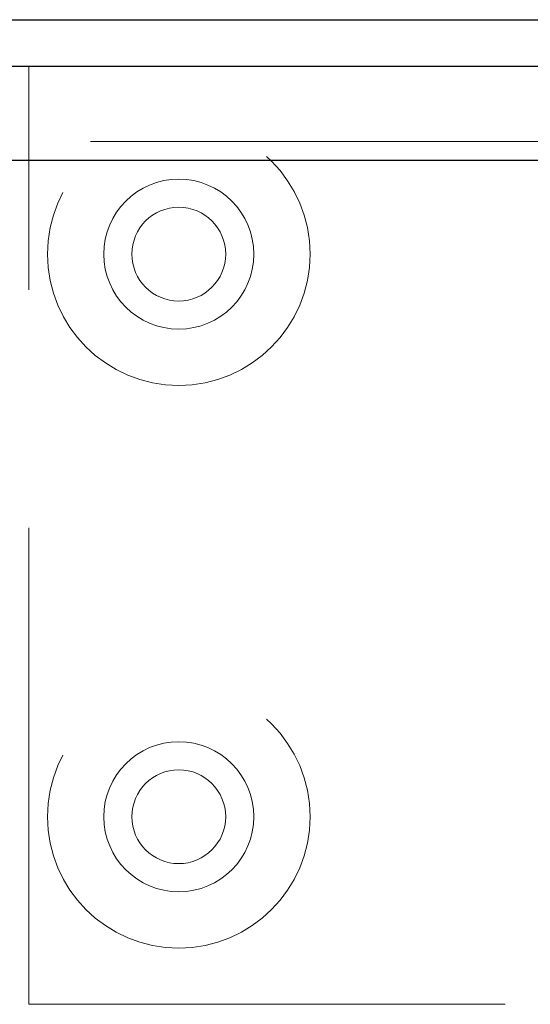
# Model space of a CAD drawing. Header units: millimetres. Extents: x 8 to 290, y 2 to 202.
# Tile 87 of 104: x 197.39 to 198.75, y 173.39 to 176.01. Entities that reach past the tile are written whole.
import ezdxf

# ---------------------------------------------------------------- set-up
doc = ezdxf.new("R2010")
doc.units = ezdxf.units.MM
doc.linetypes.add('HIDDEN', pattern=[1.905, 1.27, -0.635])

msp = doc.modelspace()

# ---------------------------------------------------------------- linework, layer by layer
at = {"color": 7, "linetype": 'Continuous', "lineweight": 25}
for p, q in [((194.51728, 176.01084), (244.21728, 176.01084)), ((242.66728, 175.88584), (194.81728, 175.88584)), ((242.91728, 175.63584), (194.81728, 175.63584))]:
    msp.add_line(p, q, dxfattribs=at)
at = {"color": 7, "linetype": 'HIDDEN', "lineweight": 18}
for p, q in [((197.41728, 173.38584), (197.41728, 175.88584)), ((242.66728, 175.68584), (194.66728, 175.68584)), ((242.67233, 175.63584), (194.66728, 175.63584)), ((197.11728, 175.63584), (241.86728, 175.63584)), ((197.41728, 173.38584), (241.31728, 173.38584))]:
    msp.add_line(p, q, dxfattribs=at)
for centre, radius in [((197.81728, 175.38584), 0.35), ((197.81728, 175.38584), 0.2), ((197.81728, 175.38584), 0.125), ((197.81728, 173.88584), 0.35), ((197.81728, 173.88584), 0.2), ((197.81728, 173.88584), 0.125)]:
    msp.add_circle(centre, radius, dxfattribs=at)

doc.saveas('drawing.dxf')
